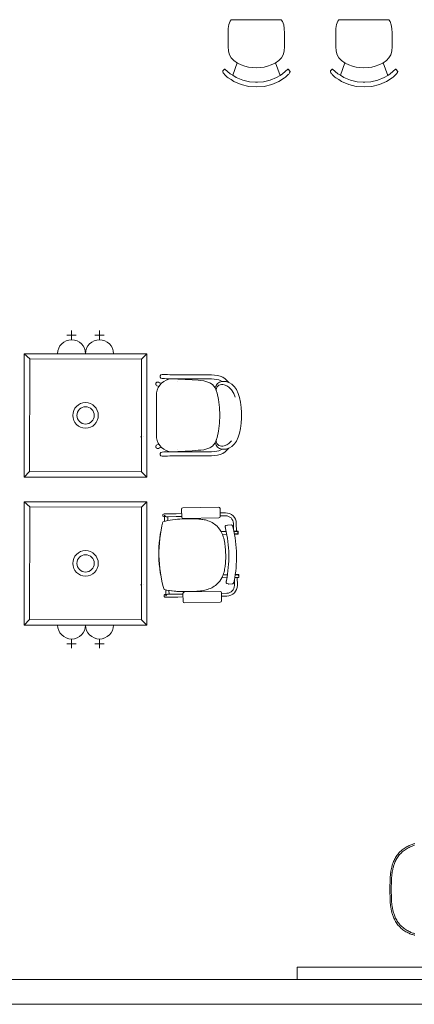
# Model space of a CAD drawing. Header units: millimetres. Extents: x -1131 to 37929, y -9154 to 9180.
# Tile 6 of 85: x 6439 to 8878, y -9001 to -2921. Entities that reach past the tile are written whole.
import ezdxf

# ---------------------------------------------------------------- set-up
doc = ezdxf.new("R2010")
doc.units = ezdxf.units.MM
doc.layers.add('GREYSCALE', color=9, linetype='Continuous', lineweight=0, true_color=0x808080)

# ---------------------------------------------------------------- blocks, each defined once
blk = doc.blocks.new('FLOOR PLAN')
at = {"layer": 'GREYSCALE'}
for p, q in [((8112.6, 6202.5), (8108.7, 6179.3)), ((8120.3, 6222.8), (8112.6, 6202.5)), ((8127.6, 6232.3), (8120.3, 6222.8)), ((8436.2, 6232.3), (8127.6, 6232.3)), ((8128.1, 6232.9), (8127.8, 6232.6)), ((8435.7, 6232.9), (8436, 6232.6)), ((8436.2, 6232.3), (8443.8, 6222.4)), ((8443.8, 6222.4), (8451.6, 6202.1)), ((8777.9, 6202.5), (8774, 6179.3)), ((8785.6, 6222.8), (8777.9, 6202.5)), ((8792.9, 6232.3), (8785.6, 6222.8)), ((9101.5, 6232.3), (8792.9, 6232.3)), ((8793.4, 6232.9), (8793.1, 6232.6)), ((9101, 6232.9), (9101.3, 6232.6)), ((9101.5, 6232.3), (9109.1, 6222.4)), ((9109.1, 6222.4), (9116.9, 6202.1)), ((8108.7, 6179.3), (8107.9, 6151)), ((8107.9, 6151), (8108, 6119.7)), ((8451.6, 6202.1), (8455.5, 6178.9)), ((8455.5, 6178.9), (8456.4, 6150.6)), ((8456.4, 6150.6), (8456.4, 6119.3)), ((8774, 6179.3), (8773.2, 6151)), ((8773.2, 6151), (8773.3, 6119.7)), ((9116.9, 6202.1), (9120.8, 6178.9)), ((9120.8, 6178.9), (9121.7, 6150.6)), ((9121.7, 6150.6), (9121.7, 6119.3)), ((8108, 6119.7), (8108, 6119.3)), ((8108, 6067.8), (8108, 6119.3)), ((8456.4, 6119.3), (8456.4, 6118.8)), ((8456.4, 6118.8), (8456.5, 6092.3)), ((8456.5, 6092.3), (8456.5, 6092.1)), ((8456.5, 6067.4), (8456.5, 6092.1)), ((8773.3, 6119.7), (8773.3, 6119.3)), ((8773.3, 6067.8), (8773.3, 6119.3)), ((9121.7, 6119.3), (9121.7, 6118.8)), ((9121.7, 6118.8), (9121.8, 6092.3)), ((9121.8, 6092.3), (9121.8, 6092.1)), ((9121.8, 6067.4), (9121.8, 6092.1)), ((8108, 6067.8), (8109.8, 6039.2)), ((8109.8, 6039.2), (8116.5, 6016.9)), ((8454.8, 6038.7), (8448.1, 6016.5)), ((8456.5, 6067.4), (8454.8, 6038.7)), ((8773.3, 6067.8), (8775.1, 6039.2)), ((8775.1, 6039.2), (8781.8, 6016.9)), ((9120.1, 6038.7), (9113.4, 6016.5)), ((9121.8, 6067.4), (9120.1, 6038.7)), ((8116.5, 6016.9), (8127.5, 5997.4)), ((8127.5, 5997.4), (8143.2, 5980.3)), ((8163.9, 5966.8), (8136.8, 5889.5)), ((8143.2, 5980.3), (8166.2, 5965.3)), ((8166.2, 5965.3), (8189.7, 5954.1)), ((8375.1, 5953.9), (8398.6, 5965)), ((8398.6, 5965), (8421.5, 5980)), ((8401.6, 5967), (8429.2, 5889.1)), ((8437.2, 5997), (8421.5, 5980)), ((8448.1, 6016.5), (8437.2, 5997)), ((8781.8, 6016.9), (8792.8, 5997.4)), ((8792.8, 5997.4), (8808.5, 5980.3)), ((8829.3, 5966.8), (8802.1, 5889.5)), ((8808.5, 5980.3), (8831.5, 5965.3)), ((8831.5, 5965.3), (8855, 5954.1)), ((9040.4, 5953.9), (9063.9, 5965)), ((9063.9, 5965), (9086.8, 5980)), ((9066.9, 5967), (9094.5, 5889.1)), ((9102.5, 5997), (9086.8, 5980)), ((9113.4, 6016.5), (9102.5, 5997)), ((8075.5, 5916.3), (8075, 5915.4)), ((8075, 5915.4), (8075, 5913.1)), ((8075, 5913.1), (8075.1, 5912.1)), ((8075.1, 5912.1), (8075.4, 5910.4)), ((8075.4, 5910.4), (8076.4, 5908.1)), ((8085.3, 5926.8), (8075.5, 5916.3)), ((8076.4, 5908.1), (8078, 5905.2)), ((8078.5, 5904.5), (8078, 5905.2)), ((8078.5, 5904.5), (8080.3, 5901.9)), ((8080.3, 5901.9), (8080.7, 5901.3)), ((8080.7, 5901.3), (8083.5, 5897.7)), ((8085.3, 5926.8), (8086.2, 5927.3)), ((8086.2, 5927.3), (8087.1, 5927.4)), ((8087.1, 5927.4), (8088, 5926.9)), ((8088, 5926.9), (8121.3, 5898.9)), ((8121.3, 5898.9), (8136.8, 5889.5)), ((8189.7, 5954.1), (8212.3, 5946)), ((8212.3, 5946), (8234.4, 5940.2)), ((8234.4, 5940.2), (8255.8, 5936.8)), ((8255.8, 5936.8), (8282.4, 5935.3)), ((8282.4, 5935.3), (8309, 5936.7)), ((8309, 5936.7), (8330.4, 5940.1)), ((8330.4, 5940.1), (8352.5, 5945.8)), ((8352.5, 5945.8), (8375.1, 5953.9)), ((8444.6, 5898.5), (8429.2, 5889.1)), ((8477.9, 5926.4), (8444.6, 5898.5)), ((8478.8, 5926.9), (8477.9, 5926.4)), ((8479.8, 5926.8), (8478.8, 5926.9)), ((8480.6, 5926.3), (8479.8, 5926.8)), ((8480.6, 5926.3), (8490.4, 5915.8)), ((8485.3, 5900.8), (8482.5, 5897.2)), ((8485.7, 5901.4), (8485.3, 5900.8)), ((8487.5, 5904), (8485.7, 5901.4)), ((8487.5, 5904), (8487.9, 5904.7)), ((8489.6, 5907.5), (8487.9, 5904.7)), ((8490.6, 5909.9), (8489.6, 5907.5)), ((8490.4, 5915.8), (8490.9, 5914.9)), ((8490.9, 5911.6), (8490.6, 5909.9)), ((8490.9, 5914.9), (8490.9, 5912.6)), ((8490.9, 5912.6), (8490.9, 5911.6)), ((8740.8, 5916.3), (8740.4, 5915.4)), ((8740.4, 5915.4), (8740.4, 5913.1)), ((8740.4, 5913.1), (8740.4, 5912.1)), ((8740.4, 5912.1), (8740.7, 5910.4)), ((8740.7, 5910.4), (8741.7, 5908.1)), ((8750.6, 5926.8), (8740.8, 5916.3)), ((8741.7, 5908.1), (8743.3, 5905.2)), ((8743.8, 5904.5), (8743.3, 5905.2)), ((8743.8, 5904.5), (8745.6, 5901.9)), ((8745.6, 5901.9), (8746, 5901.3)), ((8746, 5901.3), (8748.8, 5897.7)), ((8750.6, 5926.8), (8751.5, 5927.3)), ((8751.5, 5927.3), (8752.4, 5927.4)), ((8752.4, 5927.4), (8753.3, 5926.9)), ((8753.3, 5926.9), (8786.7, 5898.9)), ((8786.7, 5898.9), (8802.1, 5889.5)), ((8855, 5954.1), (8877.7, 5946)), ((8877.7, 5946), (8899.8, 5940.2)), ((8899.8, 5940.2), (8921.1, 5936.8)), ((8921.1, 5936.8), (8947.7, 5935.3)), ((8947.7, 5935.3), (8974.3, 5936.7)), ((8974.3, 5936.7), (8995.7, 5940.1)), ((8995.7, 5940.1), (9017.8, 5945.8)), ((9017.8, 5945.8), (9040.4, 5953.9)), ((9110, 5898.5), (9094.5, 5889.1)), ((9143.2, 5926.4), (9110, 5898.5)), ((9144.1, 5926.9), (9143.2, 5926.4)), ((9145.1, 5926.8), (9144.1, 5926.9)), ((9145.9, 5926.3), (9145.1, 5926.8)), ((9145.9, 5926.3), (9155.7, 5915.8)), ((9150.6, 5900.8), (9147.8, 5897.2)), ((9151, 5901.4), (9150.6, 5900.8)), ((9152.8, 5904), (9151, 5901.4)), ((9152.8, 5904), (9153.2, 5904.7)), ((9154.9, 5907.5), (9153.2, 5904.7)), ((9155.9, 5909.9), (9154.9, 5907.5)), ((9155.7, 5915.8), (9156.2, 5914.9)), ((9156.2, 5911.6), (9155.9, 5909.9)), ((9156.2, 5914.9), (9156.2, 5912.6)), ((9156.2, 5912.6), (9156.2, 5911.6)), ((8083.5, 5897.7), (8086.7, 5893.9)), ((8086.7, 5893.9), (8090.4, 5890)), ((8090.4, 5890), (8094.5, 5886)), ((8094.5, 5886), (8098.8, 5882.2)), ((8103.3, 5878.6), (8098.8, 5882.2)), ((8103.3, 5878.6), (8109.5, 5874.6)), ((8109.5, 5874.6), (8127.3, 5863.1)), ((8127.3, 5863.1), (8144.1, 5852.2)), ((8136.8, 5889.5), (8158.4, 5876.4)), ((8144.1, 5852.2), (8188.5, 5832.9)), ((8158.4, 5876.4), (8198.4, 5860)), ((8198.4, 5860), (8240.2, 5849.9)), ((8240.2, 5849.9), (8277.3, 5847.8)), ((8277.3, 5847.8), (8278.1, 5847.8)), ((8278.1, 5847.8), (8283.1, 5847.5)), ((8288, 5847.8), (8283.1, 5847.5)), ((8288.9, 5847.8), (8288, 5847.8)), ((8325.9, 5849.8), (8288.9, 5847.8)), ((8367.7, 5859.7), (8325.9, 5849.8)), ((8407.6, 5876.1), (8367.7, 5859.7)), ((8422, 5851.9), (8377.7, 5832.7)), ((8429.2, 5889.1), (8407.6, 5876.1)), ((8456.5, 5874.1), (8422, 5851.9)), ((8462.7, 5878.1), (8456.5, 5874.1)), ((8462.7, 5878.1), (8467.2, 5881.7)), ((8471.5, 5885.5), (8467.2, 5881.7)), ((8475.6, 5889.5), (8471.5, 5885.5)), ((8479.3, 5893.4), (8475.6, 5889.5)), ((8482.5, 5897.2), (8479.3, 5893.4)), ((8748.8, 5897.7), (8752, 5893.9)), ((8752, 5893.9), (8755.7, 5890)), ((8755.7, 5890), (8759.8, 5886)), ((8759.8, 5886), (8764.1, 5882.2)), ((8768.7, 5878.6), (8764.1, 5882.2)), ((8768.7, 5878.6), (8774.8, 5874.6)), ((8774.8, 5874.6), (8792.6, 5863.1)), ((8792.6, 5863.1), (8809.4, 5852.2)), ((8802.1, 5889.5), (8823.7, 5876.4)), ((8809.4, 5852.2), (8853.8, 5832.9)), ((8823.7, 5876.4), (8863.7, 5860)), ((8863.7, 5860), (8905.5, 5849.9)), ((8905.5, 5849.9), (8942.6, 5847.8)), ((8942.6, 5847.8), (8943.4, 5847.8)), ((8943.4, 5847.8), (8948.4, 5847.5)), ((8953.4, 5847.8), (8948.4, 5847.5)), ((8954.2, 5847.8), (8953.4, 5847.8)), ((8991.2, 5849.8), (8954.2, 5847.8)), ((9033, 5859.7), (8991.2, 5849.8)), ((9072.9, 5876.1), (9033, 5859.7)), ((9087.3, 5851.9), (9043, 5832.7)), ((9094.5, 5889.1), (9072.9, 5876.1)), ((9121.8, 5874.1), (9087.3, 5851.9)), ((9128, 5878.1), (9121.8, 5874.1)), ((9128, 5878.1), (9132.5, 5881.7)), ((9136.8, 5885.5), (9132.5, 5881.7)), ((9140.9, 5889.5), (9136.8, 5885.5)), ((9144.6, 5893.4), (9140.9, 5889.5)), ((9147.8, 5897.2), (9144.6, 5893.4)), ((8188.5, 5832.9), (8235.2, 5821.1)), ((8283.1, 5818.1), (8235.2, 5821.1)), ((8283.1, 5818.1), (8331, 5821)), ((8377.7, 5832.7), (8331, 5821)), ((8853.8, 5832.9), (8900.5, 5821.1)), ((8948.4, 5818.1), (8900.5, 5821.1)), ((8948.4, 5818.1), (8996.3, 5821)), ((9043, 5832.7), (8996.3, 5821)), ((7111.7, 4285), (7169.3, 4285)), ((7140.5, 4256.2), (7140.5, 4313.8)), ((7284.5, 4285), (7342.1, 4285)), ((7313.3, 4256.2), (7313.3, 4313.8)), ((6848.5, 4169.8), (6881.9, 4137.7)), ((7054.1, 4169.8), (7226.9, 4169.8)), ((7226.9, 4169.8), (7399.7, 4169.8)), ((7605.4, 4169.8), (7573.3, 4136.3)), ((7688.8, 4033.5), (7693.3, 4039.6)), ((7688.8, 4025.9), (7688.8, 4033.5)), ((7693.3, 4019.9), (7688.8, 4025.9)), ((7693.3, 4039.6), (7700.4, 4041.9)), ((7700.4, 4017.5), (7693.3, 4019.9)), ((7700.4, 4041.9), (7700.6, 4041.9)), ((7700.4, 4017.5), (7711.5, 4016.2)), ((7700.6, 4041.9), (7700.8, 4041.9)), ((7700.8, 4041.9), (7720.4, 4041.9)), ((7711.5, 4016.2), (7714.5, 4016.1)), ((7714.5, 4016.1), (7726.7, 4015.9)), ((7720.4, 4041.9), (7732.9, 4041.6)), ((7726.7, 4015.9), (7735.4, 4015.2)), ((7732.9, 4041.6), (7748.3, 4040.3)), ((7735.4, 4015.2), (7748.7, 4014.5)), ((7748.3, 4040.3), (7753.6, 4040)), ((7748.7, 4014.5), (7753.6, 4014.5)), ((7753.6, 4040), (7764.2, 4039.9)), ((7753.6, 4014.5), (7764.1, 4014.4)), ((7764.1, 4014.4), (7782.5, 4014.3)), ((7764.2, 4039.9), (7782.6, 4039.8)), ((7779.2, 4014.4), (7776.4, 4014.2)), ((7779.7, 4014.4), (7779.2, 4014.4)), ((7797.6, 4013.9), (7779.7, 4014.4)), ((7782.5, 4014.3), (7828, 4014.2)), ((7782.6, 4039.8), (7828.1, 4039.7)), ((7886.6, 4008.1), (7797.6, 4013.9)), ((7828, 4014.2), (7882.8, 4015.1)), ((7828.1, 4039.7), (8005.8, 4038.9)), ((8005, 4014.6), (7882.9, 4015.1)), ((8022.3, 4013.7), (8005, 4014.6)), ((8005.8, 4038.9), (8024.4, 4038)), ((8037.8, 4011.8), (8022.3, 4013.7)), ((8024.4, 4038), (8042.1, 4035.7)), ((8042.1, 4035.7), (8058.9, 4031.7)), ((8058.9, 4031.7), (8074.8, 4025.2)), ((8074.8, 4025.2), (8089.7, 4016)), ((8089.7, 4016), (8103.3, 4003.6)), ((7662.2, 3987.6), (7661.3, 3983.2)), ((7661.3, 3983.2), (7662.2, 3978.8)), ((7664.7, 3991.4), (7662.2, 3987.6)), ((7662.2, 3978.8), (7664.7, 3975)), ((7668.4, 3993.9), (7664.7, 3991.4)), ((7664.7, 3975), (7668.4, 3972.5)), ((7672.9, 3994.8), (7668.4, 3993.9)), ((7668.4, 3972.5), (7668.6, 3972.4)), ((7668.6, 3972.4), (7675.6, 3969)), ((7677.3, 3993.9), (7672.9, 3994.8)), ((7677.4, 3993.8), (7677.3, 3993.9)), ((7683.1, 3991.2), (7677.4, 3993.8)), ((7693.2, 3988), (7683.1, 3991.2)), ((7797, 3999.7), (7797, 3999.7)), ((7922.8, 4005.8), (7886.6, 4008.1)), ((7940.1, 4004.4), (7922.8, 4005.8)), ((7957.4, 4002), (7940.1, 4004.4)), ((7977.3, 3997.3), (7957.4, 4002)), ((7977.3, 3997.3), (7994.6, 3990.5)), ((7994.6, 3990.5), (8001.4, 3986.1)), ((8001.4, 3986.1), (8010.8, 3980.1)), ((8010.8, 3980.1), (8029.1, 3959.5)), ((8029.1, 3959.5), (8039.6, 3925.9)), ((8051.5, 4008.5), (8037.8, 4011.8)), ((8063.8, 4003.5), (8051.5, 4008.5)), ((8062.3, 3999.5), (8062.3, 3999.5)), ((8072.5, 3998.1), (8063.8, 4003.5)), ((8071, 3998), (8072.5, 3998.1)), ((8072.5, 3998.1), (8084.9, 3999.1)), ((8074.2, 3980), (8075, 3979.9)), ((8075, 3979.9), (8084.6, 3978.6)), ((8084.6, 3978.6), (8099.5, 3972.5)), ((8096, 3998), (8084.9, 3999.1)), ((8100.4, 3997.4), (8096, 3998)), ((8099.5, 3972.5), (8112.8, 3963.7)), ((8111.8, 3992.8), (8100.4, 3997.4)), ((8103.3, 4003.6), (8111.8, 3992.8)), ((8112.7, 3992.4), (8111.8, 3992.8)), ((8115.8, 3990.6), (8112.7, 3992.4)), ((8112.8, 3963.7), (8128.9, 3947.2)), ((8130.7, 3982), (8115.8, 3990.6)), ((8145.3, 3967.5), (8130.7, 3982)), ((8146.8, 3966.1), (8145.3, 3967.5)), ((8159.4, 3948.4), (8146.8, 3966.1)), ((7665.2, 3928.1), (7665.2, 3651.3)), ((8039.6, 3925.9), (8048.6, 3886.9)), ((8128.9, 3947.2), (8142.8, 3925.1)), ((8142.8, 3925.1), (8152.7, 3901.8)), ((8159.4, 3948.4), (8170.8, 3924.7)), ((8170.8, 3924.7), (8178.8, 3900.2)), ((8178.8, 3900.2), (8185.2, 3870.7)), ((8048.6, 3886.9), (8055.6, 3838.4)), ((8055.6, 3838.4), (8057.9, 3789.7)), ((8185.2, 3870.7), (8189.1, 3838.5)), ((8189.1, 3838.5), (8190.2, 3807.6)), ((8057.9, 3789.6), (8055.6, 3740.9)), ((8057.9, 3789.7), (8057.9, 3789.7)), ((8057.9, 3789.7), (8057.9, 3789.6)), ((8189.1, 3740.8), (8190.2, 3771.7)), ((8190.2, 3807.6), (8190, 3789.7)), ((8190.2, 3771.7), (8190, 3789.6)), ((8055.6, 3740.9), (8048.6, 3692.4)), ((8185.2, 3708.6), (8189.1, 3740.8)), ((7567.4, 3656.3), (7567.7, 3656.3)), ((7585.3, 3656.6), (7585.6, 3656.6)), ((8039.6, 3653.4), (8029.1, 3619.8)), ((8048.6, 3692.4), (8039.6, 3653.4)), ((8159.4, 3630.9), (8170.8, 3654.6)), ((8170.8, 3654.6), (8178.8, 3679.1)), ((8178.8, 3679.1), (8185.2, 3708.6)), ((7661.3, 3596.1), (7662.2, 3600.5)), ((7662.2, 3591.7), (7661.3, 3596.1)), ((7662.2, 3600.5), (7664.7, 3604.3)), ((7664.7, 3587.9), (7662.2, 3591.7)), ((7664.7, 3604.3), (7668.4, 3606.8)), ((7668.4, 3585.4), (7664.7, 3587.9)), ((7668.4, 3606.8), (7668.6, 3606.9)), ((7668.6, 3606.9), (7675.6, 3610.3)), ((7683.1, 3588.1), (7677.4, 3585.5)), ((7693.2, 3591.3), (7683.1, 3588.1)), ((7977.3, 3582), (7994.6, 3588.8)), ((7994.6, 3588.8), (8001.4, 3593.2)), ((8001.4, 3593.2), (8010.8, 3599.2)), ((8010.8, 3599.2), (8029.1, 3619.8)), ((8074.2, 3599.3), (8075, 3599.4)), ((8075, 3599.4), (8084.6, 3600.7)), ((8084.6, 3600.7), (8099.5, 3606.8)), ((8099.5, 3606.8), (8112.8, 3615.6)), ((8115.8, 3588.7), (8112.7, 3586.9)), ((8112.8, 3615.6), (8128.9, 3632.1)), ((8130.7, 3597.3), (8115.8, 3588.7)), ((8145.3, 3611.8), (8130.7, 3597.3)), ((8146.8, 3613.2), (8145.3, 3611.8)), ((8159.4, 3630.9), (8146.8, 3613.2)), ((7672.9, 3584.5), (7668.4, 3585.4)), ((7677.3, 3585.4), (7672.9, 3584.5)), ((7677.4, 3585.5), (7677.3, 3585.4)), ((7693.3, 3559.5), (7688.8, 3553.4)), ((7688.8, 3553.4), (7688.8, 3545.8)), ((7688.8, 3545.8), (7693.3, 3539.8)), ((7700.4, 3561.8), (7693.3, 3559.5)), ((7693.3, 3539.8), (7700.4, 3537.4)), ((7700.4, 3561.8), (7711.5, 3563.2)), ((7700.4, 3537.4), (7700.6, 3537.4)), ((7700.6, 3537.4), (7700.8, 3537.4)), ((7700.8, 3537.4), (7720.4, 3537.4)), ((7711.5, 3563.2), (7714.5, 3563.2)), ((7714.5, 3563.2), (7726.7, 3563.4)), ((7720.4, 3537.4), (7732.9, 3537.7)), ((7726.7, 3563.4), (7735.4, 3564.1)), ((7732.9, 3537.7), (7748.3, 3539)), ((7735.4, 3564.1), (7748.7, 3564.8)), ((7748.3, 3539), (7753.6, 3539.4)), ((7748.7, 3564.8), (7753.6, 3564.9)), ((7753.6, 3564.9), (7764.1, 3564.9)), ((7753.6, 3539.4), (7764.2, 3539.4)), ((7764.1, 3564.9), (7782.5, 3565)), ((7764.2, 3539.4), (7782.6, 3539.5)), ((7779.2, 3565), (7776.4, 3565.1)), ((7779.7, 3565), (7779.2, 3565)), ((7797.6, 3565.5), (7779.7, 3565)), ((7782.5, 3565), (7828, 3565.1)), ((7782.6, 3539.5), (7828.1, 3539.6)), ((7797, 3579.6), (7797, 3579.6)), ((7886.6, 3571.2), (7797.6, 3565.5)), ((7828, 3565.1), (7882.8, 3564.2)), ((7828.1, 3539.6), (8005.8, 3540.4)), ((8005, 3564.7), (7882.9, 3564.2)), ((7922.8, 3573.5), (7886.6, 3571.2)), ((7940.1, 3574.9), (7922.8, 3573.5)), ((7957.4, 3577.3), (7940.1, 3574.9)), ((7977.3, 3582), (7957.4, 3577.3)), ((8022.3, 3565.6), (8005, 3564.7)), ((8005.8, 3540.4), (8024.4, 3541.4)), ((8037.8, 3567.6), (8022.3, 3565.6)), ((8024.4, 3541.4), (8042.1, 3543.6)), ((8051.5, 3570.9), (8037.8, 3567.6)), ((8042.1, 3543.6), (8058.9, 3547.6)), ((8063.8, 3575.8), (8051.5, 3570.9)), ((8058.9, 3547.6), (8074.8, 3554.1)), ((8062.3, 3579.8), (8062.3, 3579.8)), ((8072.5, 3581.2), (8063.8, 3575.8)), ((8071, 3581.4), (8072.5, 3581.2)), ((8072.5, 3581.2), (8084.9, 3580.2)), ((8074.8, 3554.1), (8089.7, 3563.3)), ((8096, 3581.3), (8084.9, 3580.2)), ((8089.7, 3563.3), (8103.3, 3575.8)), ((8100.4, 3581.9), (8096, 3581.3)), ((8111.8, 3586.5), (8100.4, 3581.9)), ((8103.3, 3575.8), (8111.8, 3586.5)), ((8112.7, 3586.9), (8111.8, 3586.5)), ((6848.5, 3408.4), (6880.6, 3441.9)), ((7605.4, 3408.4), (7571.9, 3440.5)), ((6848.5, 3256), (6881.9, 3223.9)), ((7605.4, 3256), (7573.3, 3222.6)), ((7828.8, 3219.2), (8049.8, 3222.9)), ((7730.6, 3181.4), (7712.6, 3181.1)), ((7715.4, 3163), (7712.9, 3162.9)), ((7715.3, 3172), (7716.7, 3172.1)), ((7715.3, 3171.9), (7715.9, 3135.7)), ((7715.3, 3171.9), (7715.3, 3171.9)), ((7716.7, 3172.1), (7716.7, 3172.1)), ((7730.9, 3163.2), (7725.9, 3163.1)), ((7730.6, 3181.4), (7787.7, 3182.3)), ((7730.9, 3163.2), (7788, 3164.2)), ((7735, 3163.3), (7735.3, 3140)), ((7820.8, 3182.9), (7787.7, 3182.3)), ((7821.1, 3164.7), (7788, 3164.2)), ((7821.2, 3160.9), (7820.4, 3210.5)), ((8058.5, 3214.5), (8059.4, 3164.9)), ((8091.6, 3187.5), (8059, 3186.9)), ((8091.9, 3169.3), (8059.3, 3168.8)), ((7705.2, 3132.8), (7705.2, 3132.8)), ((7705.6, 3132.8), (7705.6, 3132.8)), ((8051, 3156.2), (7829.9, 3152.5)), ((8104.4, 3111.9), (8094.8, 3109.2)), ((8106, 3112.1), (8128, 3112.5)), ((8106, 3112.1), (8106, 3112.1)), ((8141.3, 3089), (8140.8, 3122)), ((8159.7, 3074.1), (8158.9, 3122.4)), ((8096.2, 3073), (8064.5, 3072.5)), ((8073.1, 3054.5), (8099.7, 3054.9)), ((8092.5, 3089.9), (8092.5, 3089.9)), ((8144.6, 3073.8), (8168.9, 3074.3)), ((8168.6, 3073.1), (8144.8, 3072.7)), ((8144.8, 3072.7), (8168.9, 3073.1)), ((8168.8, 3057.3), (8147.8, 3056.9)), ((8169.2, 3056.1), (8148, 3055.8)), ((8168.6, 3073.1), (8168.8, 3057.3)), ((8169.2, 3057.3), (8168.8, 3057.3)), ((8168.9, 3073.1), (8169.2, 3057.3)), ((8170.1, 3073.1), (8170.4, 3057.3)), ((7680.4, 2923), (7679.9, 2923)), ((7679.9, 2923), (7679.9, 2923)), ((7680.4, 2923), (7679.9, 2923)), ((7680.4, 2923), (7680.5, 2923)), ((7680.5, 2923), (7680.4, 2923)), ((7680.4, 2923), (7680.4, 2923)), ((7680.5, 2923), (7680.5, 2923)), ((8104, 2805.3), (8077.4, 2804.8)), ((8173.1, 2805.2), (8152.1, 2804.9)), ((8152.1, 2804.9), (8173.4, 2805.2)), ((8152.3, 2806.1), (8173.4, 2806.4)), ((8173.1, 2805.2), (8173.4, 2789.5)), ((8173.4, 2805.2), (8173.7, 2789.5)), ((8174.6, 2805.2), (8174.9, 2789.5)), ((7567.4, 2742.5), (7567.7, 2742.5)), ((7585.3, 2742.9), (7585.6, 2742.9)), ((8069.4, 2786.5), (8101.1, 2787.1)), ((8100.8, 2750.4), (8110.5, 2748.1)), ((8110.5, 2748.1), (8110.5, 2748.1)), ((8134.2, 2748.3), (8112.2, 2747.9)), ((8145.5, 2765.9), (8145.5, 2765.9)), ((8146.7, 2772.2), (8147.2, 2739.6)), ((8173.7, 2788.3), (8149.5, 2787.9)), ((8173.4, 2789.5), (8149.7, 2789.1)), ((8164.6, 2788.1), (8165.4, 2739.9)), ((8173.7, 2789.5), (8173.4, 2789.5)), ((7723.5, 2684.3), (7721, 2684.3)), ((7723, 2711.6), (7723.6, 2675.4)), ((7726.9, 2680.9), (7726.9, 2680.9)), ((7739, 2684.6), (7734, 2684.5)), ((7739, 2684.6), (7796.1, 2685.5)), ((7742.6, 2707.9), (7743, 2684.7)), ((7829.2, 2686.1), (7796.1, 2685.5)), ((7830, 2640.6), (7829.1, 2690.2)), ((7837.5, 2698.9), (8058.6, 2702.6)), ((8067.3, 2694.2), (8068.1, 2644.6)), ((8100, 2690.7), (8067.4, 2690.1)), ((7739.3, 2666.4), (7721.3, 2666.1)), ((7725.1, 2675.3), (7723.7, 2675.2)), ((7723.7, 2675.2), (7723.7, 2675.2)), ((7739.3, 2666.4), (7796.4, 2667.4)), ((7829.5, 2668), (7796.4, 2667.4)), ((8059.7, 2636), (7838.7, 2632.2)), ((8100.3, 2672.5), (8067.7, 2672)), ((6848.5, 2494.7), (6880.6, 2528.2)), ((7054.1, 2494.7), (7226.9, 2494.7)), ((7226.9, 2494.7), (7399.7, 2494.7)), ((7605.4, 2494.7), (7571.9, 2526.8)), ((7111.7, 2379.5), (7169.3, 2379.5)), ((7140.5, 2408.3), (7140.5, 2350.7)), ((7284.5, 2379.5), (7342.1, 2379.5)), ((7313.3, 2408.3), (7313.3, 2350.7)), ((9166.4, 1090.2), (9172, 1095.7)), ((9172, 1095.7), (9177.8, 1101)), ((9177.8, 1101), (9183.8, 1106.1)), ((9183.8, 1106.1), (9189.9, 1110.8)), ((9190.6, 1098.2), (9184.7, 1093.3)), ((9189.9, 1110.8), (9196.2, 1115.3)), ((9196.6, 1102.9), (9190.6, 1098.2)), ((9196.2, 1115.3), (9202.5, 1119.4)), ((9202.7, 1107.3), (9196.6, 1102.9)), ((9202.5, 1119.4), (9208.9, 1123.2)), ((9209, 1111.4), (9202.7, 1107.3)), ((9208.9, 1123.2), (9215.2, 1126.7)), ((9215.2, 1115.1), (9209, 1111.4)), ((9215.2, 1126.7), (9221.5, 1129.8)), ((9221.4, 1118.6), (9215.2, 1115.1)), ((9227.6, 1121.7), (9221.4, 1118.6)), ((9221.5, 1129.8), (9227.7, 1132.6)), ((9233.6, 1124.4), (9227.6, 1121.7)), ((9227.7, 1132.6), (9233.6, 1135.2)), ((9233.6, 1135.2), (9239.4, 1137.4)), ((9239.5, 1126.9), (9233.6, 1124.4)), ((9239.4, 1137.4), (9244.9, 1139.4)), ((9245.1, 1129.2), (9239.5, 1126.9)), ((9244.9, 1139.4), (9250, 1141.2)), ((9250.5, 1131.1), (9245.1, 1129.2)), ((9250, 1141.2), (9254.8, 1142.7)), ((9255.5, 1132.8), (9250.5, 1131.1)), ((9254.8, 1142.7), (9259.1, 1144)), ((9260.2, 1134.3), (9255.5, 1132.8)), ((9259.1, 1144), (9263, 1145.1)), ((9128.5, 1028.5), (9130.9, 1034.4)), ((9130.9, 1034.4), (9133.6, 1040.5)), ((9133.6, 1040.5), (9136.5, 1046.7)), ((9136.5, 1046.7), (9139.8, 1053.1)), ((9139.8, 1053.1), (9143.5, 1059.4)), ((9144.3, 1039.7), (9141.4, 1033.5)), ((9143.5, 1059.4), (9147.4, 1065.8)), ((9147.5, 1045.9), (9144.3, 1039.7)), ((9147.4, 1065.8), (9151.6, 1072.1)), ((9151, 1052.2), (9147.5, 1045.9)), ((9154.9, 1058.5), (9151, 1052.2)), ((9151.6, 1072.1), (9156.2, 1078.3)), ((9159.1, 1064.7), (9154.9, 1058.5)), ((9156.2, 1078.3), (9161.2, 1084.4)), ((9163.6, 1070.9), (9159.1, 1064.7)), ((9161.2, 1084.4), (9166.4, 1090.2)), ((9168.4, 1076.8), (9163.6, 1070.9)), ((9173.6, 1082.5), (9168.4, 1076.8)), ((9179, 1088), (9173.6, 1082.5)), ((9184.7, 1093.3), (9179, 1088)), ((9114.2, 972.9), (9114.9, 976.7)), ((9114.9, 976.7), (9115.6, 980.6)), ((9115.6, 980.6), (9116.4, 984.6)), ((9116.4, 984.6), (9117.3, 988.7)), ((9117.3, 988.7), (9118.3, 993)), ((9118.3, 993), (9119.3, 997.5)), ((9119.3, 997.5), (9120.4, 1002.2)), ((9120.4, 1002.2), (9121.6, 1007)), ((9121.6, 1007), (9123.1, 1012.1)), ((9123.8, 974.5), (9123, 970.6)), ((9123.1, 1012.1), (9124.7, 1017.4)), ((9124.6, 978.4), (9123.8, 974.5)), ((9125.4, 982.5), (9124.6, 978.4)), ((9124.7, 1017.4), (9126.5, 1022.8)), ((9126.4, 986.7), (9125.4, 982.5)), ((9127.3, 991.1), (9126.4, 986.7)), ((9126.5, 1022.8), (9128.5, 1028.5)), ((9128.4, 995.7), (9127.3, 991.1)), ((9129.7, 1000.5), (9128.4, 995.7)), ((9131, 1005.5), (9129.7, 1000.5)), ((9132.6, 1010.7), (9131, 1005.5)), ((9134.4, 1016.1), (9132.6, 1010.7)), ((9136.4, 1021.7), (9134.4, 1016.1)), ((9138.7, 1027.5), (9136.4, 1021.7)), ((9141.4, 1033.5), (9138.7, 1027.5)), ((9109, 903.2), (9109.5, 915.9)), ((9109.5, 915.9), (9109.9, 926.4)), ((9109.9, 926.4), (9110.4, 935.1)), ((9110.4, 935.1), (9110.8, 942.3)), ((9110.8, 942.3), (9111.2, 948.2)), ((9111.2, 948.2), (9111.6, 953.1)), ((9111.6, 953.1), (9112, 957.4)), ((9112, 957.4), (9112.5, 961.4)), ((9112.5, 961.4), (9113, 965.2)), ((9113, 965.2), (9113.6, 969.1)), ((9113.6, 969.1), (9114.2, 972.9)), ((9118.2, 921), (9117.7, 910.7)), ((9118.6, 929.6), (9118.2, 921)), ((9119, 936.7), (9118.6, 929.6)), ((9119.4, 942.5), (9119, 936.7)), ((9119.8, 947.4), (9119.4, 942.5)), ((9120.2, 951.6), (9119.8, 947.4)), ((9120.7, 955.5), (9120.2, 951.6)), ((9121.2, 959.3), (9120.7, 955.5)), ((9121.8, 963.1), (9121.2, 959.3)), ((9122.4, 966.8), (9121.8, 963.1)), ((9123, 970.6), (9122.4, 966.8)), ((9107.4, 862.2), (9107.7, 870.9)), ((9107.7, 853.5), (9107.4, 862.2)), ((9107.7, 870.9), (9108.4, 888.1)), ((9108.2, 836.2), (9107.7, 853.5)), ((9108.4, 888.1), (9109, 903.2)), ((9116, 866.3), (9115.9, 862.2)), ((9115.9, 862.2), (9116, 858)), ((9116.7, 883.3), (9116, 866.3)), ((9116, 858), (9116.6, 841)), ((9117.2, 898.2), (9116.7, 883.3)), ((9117.7, 910.7), (9117.2, 898.2)), ((9108.8, 821.1), (9108.2, 836.2)), ((9109.2, 808.5), (9108.8, 821.1)), ((9109.6, 797.9), (9109.2, 808.5)), ((9110, 789.2), (9109.6, 797.9)), ((9116.6, 841), (9117.1, 826.1)), ((9117.1, 826.1), (9117.5, 813.6)), ((9117.5, 813.6), (9117.9, 803.3)), ((9117.9, 803.3), (9118.3, 794.7)), ((9118.3, 794.7), (9118.7, 787.6)), ((9110.4, 782.1), (9110, 789.2)), ((9110.8, 776.1), (9110.4, 782.1)), ((9111.2, 771.2), (9110.8, 776.1)), ((9111.6, 766.9), (9111.2, 771.2)), ((9112, 763), (9111.6, 766.9)), ((9112.5, 759.1), (9112, 763)), ((9113.1, 755.3), (9112.5, 759.1)), ((9113.7, 751.5), (9113.1, 755.3)), ((9114.3, 747.6), (9113.7, 751.5)), ((9115.1, 743.7), (9114.3, 747.6)), ((9115.9, 739.7), (9115.1, 743.7)), ((9116.7, 735.6), (9115.9, 739.7)), ((9117.6, 731.3), (9116.7, 735.6)), ((9118.6, 726.8), (9117.6, 731.3)), ((9118.7, 787.6), (9119, 781.8)), ((9119, 781.8), (9119.4, 776.9)), ((9119.4, 776.9), (9119.8, 772.7)), ((9119.8, 772.7), (9120.2, 768.8)), ((9120.2, 768.8), (9120.7, 765)), ((9120.7, 765), (9121.3, 761.2)), ((9121.3, 761.2), (9121.9, 757.4)), ((9121.9, 757.4), (9122.5, 753.7)), ((9122.5, 753.7), (9123.2, 749.8)), ((9123.2, 749.8), (9124, 745.9)), ((9124, 745.9), (9124.9, 741.8)), ((9124.9, 741.8), (9125.8, 737.6)), ((9125.8, 737.6), (9126.7, 733.1)), ((9126.7, 733.1), (9127.8, 728.5)), ((9119.7, 722.1), (9118.6, 726.8)), ((9121, 717.3), (9119.7, 722.1)), ((9122.3, 712.2), (9121, 717.3)), ((9123.9, 706.9), (9122.3, 712.2)), ((9125.7, 701.4), (9123.9, 706.9)), ((9127.8, 695.7), (9125.7, 701.4)), ((9127.8, 728.5), (9129, 723.7)), ((9130.1, 689.9), (9127.8, 695.7)), ((9129, 723.7), (9130.4, 718.7)), ((9132.7, 683.8), (9130.1, 689.9)), ((9130.4, 718.7), (9131.9, 713.5)), ((9131.9, 713.5), (9133.7, 708.1)), ((9135.7, 677.5), (9132.7, 683.8)), ((9133.7, 708.1), (9135.7, 702.5)), ((9135.7, 702.5), (9138, 696.7)), ((9138.9, 671.1), (9135.7, 677.5)), ((9138, 696.7), (9140.5, 690.7)), ((9142.5, 664.7), (9138.9, 671.1)), ((9140.5, 690.7), (9143.4, 684.5)), ((9143.4, 684.5), (9146.6, 678.2)), ((9146.6, 678.2), (9150.1, 671.9)), ((9150.1, 671.9), (9154, 665.6)), ((9146.4, 658.3), (9142.5, 664.7)), ((9150.7, 652), (9146.4, 658.3)), ((9155.2, 645.8), (9150.7, 652)), ((9154, 665.6), (9158.1, 659.4)), ((9160.1, 639.7), (9155.2, 645.8)), ((9158.1, 659.4), (9162.6, 653.2)), ((9165.3, 633.9), (9160.1, 639.7)), ((9162.6, 653.2), (9167.4, 647.3)), ((9170.9, 628.3), (9165.3, 633.9)), ((9167.4, 647.3), (9172.5, 641.5)), ((9176.6, 623), (9170.9, 628.3)), ((9172.5, 641.5), (9177.9, 636)), ((9182.6, 617.9), (9176.6, 623)), ((9177.9, 636), (9183.6, 630.7)), ((9188.7, 613.1), (9182.6, 617.9)), ((9183.6, 630.7), (9189.4, 625.7)), ((9195, 608.7), (9188.7, 613.1)), ((9189.4, 625.7), (9195.5, 621)), ((9201.3, 604.5), (9195, 608.7)), ((9195.5, 621), (9201.6, 616.6)), ((9201.6, 616.6), (9207.8, 612.5)), ((9207.8, 612.5), (9214, 608.7)), ((9214, 608.7), (9220.2, 605.3)), ((9207.6, 600.7), (9201.3, 604.5)), ((9214, 597.2), (9207.6, 600.7)), ((9220.2, 594), (9214, 597.2)), ((9220.2, 605.3), (9226.3, 602.1)), ((9226.4, 591.1), (9220.2, 594)), ((9226.3, 602.1), (9232.4, 599.3)), ((9232.3, 588.6), (9226.4, 591.1)), ((9238.1, 586.3), (9232.3, 588.6)), ((9232.4, 599.3), (9238.2, 596.8)), ((9243.6, 584.3), (9238.1, 586.3)), ((9238.2, 596.8), (9243.8, 594.6)), ((9248.7, 582.5), (9243.6, 584.3)), ((9243.8, 594.6), (9249.2, 592.6)), ((9253.4, 581), (9248.7, 582.5)), ((9249.2, 592.6), (9254.2, 590.8)), ((9257.7, 579.7), (9253.4, 581)), ((9254.2, 590.8), (9258.9, 589.3)), ((9261.7, 578.5), (9257.7, 579.7)), ((9258.9, 589.3), (9263.1, 588))]:
    blk.add_line(p, q, dxfattribs=at)
at = {"layer": 'GREYSCALE', "ltscale": 3}
for p, q in [((6848.5, 3408.4), (6848.5, 4169.8)), ((6848.5, 4169.8), (7605.4, 4169.8)), ((6880.6, 3441.9), (6881.9, 4137.7)), ((6881.9, 4137.7), (7573.3, 4136.3)), ((7573.3, 4136.3), (7571.9, 3440.5)), ((7605.4, 4169.8), (7605.4, 3408.4)), ((7605.4, 3408.4), (6848.5, 3408.4)), ((7571.9, 3440.5), (6880.6, 3441.9)), ((6848.5, 2494.7), (6848.5, 3256)), ((6848.5, 3256), (7605.4, 3256)), ((6880.6, 2528.2), (6881.9, 3223.9)), ((6881.9, 3223.9), (7573.3, 3222.6)), ((7605.4, 3256), (7605.4, 2494.7)), ((7573.3, 3222.6), (7571.9, 2526.8)), ((7605.4, 2494.7), (6848.5, 2494.7)), ((7571.9, 2526.8), (6880.6, 2528.2))]:
    blk.add_line(p, q, dxfattribs=at)
at = {"layer": 'GREYSCALE', "ltscale": 0.25}
for p, q in [((8535.8, 304.8), (8535.8, 381.1)), ((8535.8, 381.1), (11785.4, 381.1)), ((1453.1, 304.8), (11785.4, 304.8)), ((4032.6, 304.8), (8535.8, 304.8)), ((11785.4, 304.8), (8535.8, 304.8))]:
    blk.add_line(p, q, dxfattribs=at)
at = {"layer": 'GREYSCALE', "ltscale": 0.2}
blk.add_line((1605.5, 152.4), (11785.4, 152.4), dxfattribs=at)
at = {"layer": 'GREYSCALE'}
for centre, radius in [((7226.9, 3789.1), 78.9), ((7226.9, 3789.1), 53.5), ((7226.9, 2875.4), 78.9), ((7226.9, 2875.4), 53.5)]:
    blk.add_circle(centre, radius, dxfattribs=at)
for centre, radius, start, end in [((7140.5, 4169.8), 86.4, 0, 180), ((7313.3, 4169.8), 86.4, 0, 180), ((7763.3, 3915.5), 98.9, 91.64489, 172.70915), ((8074.2, 3952.4), 45.6, 94.121, 171.11356), ((8069.4, 3945.9), 34.5, 80.65516, 191.75986), ((7763.3, 3663.8), 98.9, 187.29085, 268.35511), ((8074.2, 3626.9), 45.6, 188.88644, 265.879), ((8069.4, 3633.4), 34.5, 168.24014, 279.34484), ((7724.8, 3172.1), 9.56, 180.1635, 180.94634), ((7726, 3172.4), 9.3, 181.92274, 218.90639), ((8092.7, 3121.2), 66.2, 0.96731, 90.96731), ((8092.7, 3121.2), 48.1, 0.96731, 90.96731), ((8454.7, 2936.1), 774.9, 165.2893, 180.96736), ((8455.6, 2936.1), 775.4, 165.2991, 180.96767), ((7820.4, 2719.4), 429, 101.50992, 105.50791), ((7837, 2626.7), 523.2, 94.56361, 101.27528), ((7862.6, 2310.7), 840.3, 90.78653, 94.5894), ((7873.9, 1521), 1630, 89.65796, 90.80136), ((7879.8, 2313.1), 837.9, 88.14627, 89.74038), ((7893.4, 2713.4), 437.4, 85.45215, 88.22018), ((7906.4, 2870), 280.2, 80.49609, 85.57916), ((7920.8, 2953.3), 195.7, 71.55584, 80.62676), ((7935.3, 2995.5), 151.1, 42.67185, 71.70953), ((8097.7, 3102.9), 7.53, 163.80756, 179.97474), ((8102.4, 3102.8), 12.2, 179.49377, 185.09132), ((8115.6, 3103.9), 25.5, 185.0254, 188.33571), ((8096.4, 3103.3), 6.23, 105.58293, 163.88267), ((8106.2, 3105.5), 6.68, 91.00757, 105.36387), ((8128.1, 3105.7), 6.85, 75.28073, 90.82973), ((8127.9, 3105.1), 7.45, 51.02804, 74.86491), ((8126.2, 3103), 10.2, 37.29755, 50.94365), ((8120.1, 3098.4), 17.8, 27.4686, 37.17085), ((8109.4, 3092.6), 29.9, 24.05346, 27.82562), ((8096.6, 3087), 44, 19.20263, 23.94474), ((8081.4, 3081.7), 60, 13.0307, 19.16481), ((7932.1, 2997.7), 152, 20.02046, 41.23989), ((7850.5, 2966.4), 239.4, 10.54008, 20.37293), ((8136.8, 3106.9), 46.9, 188.20913, 190.27212), ((8196, 3117.6), 107.1, 190.25851, 191.65919), ((8286.5, 3136.2), 199.5, 191.61741, 192.48182), ((8385.1, 3157.9), 300.4, 192.46171, 193.08265), ((7348.3, 2917.2), 764, 348.86894, 13.06569), ((7375.4, 2917.6), 784.9, 348.85278, 13.08184), ((8168.9, 3073), 1.21, 0.96731, 90.96731), ((8169.1, 3057.3), 1.21, 270.96731, 0.96731), ((7722, 2941.9), 370.3, 4.9572, 10.62479), ((8454.7, 2936.1), 774.9, 180.96727, 196.64532), ((8455.6, 2936.1), 775.4, 180.96705, 196.63543), ((8455.7, 2936.1), 775.4, 180.96705, 196.63543), ((7469.4, 2921.2), 623.7, 0.8016, 4.84614), ((7440.7, 2917.3), 652.5, 358.70956, 1.11147), ((7806.1, 2894.3), 286.1, 347.20132, 353.76311), ((7664, 2910.4), 429.2, 353.69017, 358.95782), ((7891.6, 2874.1), 198.3, 336.76769, 347.41667), ((8173.4, 2805.2), 1.21, 0.96731, 90.96731), ((7937, 2860.4), 152.6, 290.32017, 317.6266), ((7943.3, 2851.3), 141.7, 318.62046, 337.02161), ((8129.8, 2755.6), 33.9, 172.92114, 175.49625), ((8112, 2757), 16, 175.59732, 180.69541), ((8104.8, 2757), 8.76, 180.96428, 189.90914), ((8102.3, 2756.5), 6.28, 189.16964, 256.17552), ((8164.8, 2751.2), 69.2, 170.86063, 172.84788), ((8242.2, 2738.9), 147.5, 169.824, 170.9263), ((8376.3, 2714.8), 283.8, 168.84275, 169.81283), ((8099.2, 2738.8), 48.1, 270.96731, 0.96731), ((8099.2, 2738.8), 66.2, 270.96731, 0.96731), ((8112.1, 2754.6), 6.68, 256.56669, 270.93354), ((8134, 2755.2), 6.97, 271.25599, 303.91329), ((8133, 2756.7), 8.76, 303.85817, 320.37417), ((8129.9, 2759.4), 13, 320.07263, 329.18154), ((8123.3, 2763.5), 20.7, 329.01019, 334.07778), ((8115.9, 2767.1), 28.8, 333.96648, 337.90984), ((8103.1, 2772.3), 42.7, 337.93127, 342.81302), ((8087.1, 2777.3), 59.5, 342.73954, 348.93124), ((8173.7, 2789.5), 1.21, 270.96731, 0.96731), ((7817.2, 3151.8), 450.1, 256.51921, 265.09061), ((7816.6, 3146.4), 444.6, 256.49248, 264.535), ((7816.7, 3147), 445.2, 256.49945, 264.4595), ((7734.4, 2675.3), 9.32, 143.0595, 179.98061), ((7834.2, 3318.5), 617.6, 264.3858, 268.86412), ((7831.7, 3287.2), 586.2, 264.37532, 267.64496), ((7831.2, 3290.7), 589.7, 264.89208, 267.39199), ((7839.4, 3465.5), 764.7, 267.37777, 269.77269), ((7841.6, 3539.1), 838.3, 267.67106, 271.09253), ((7841.9, 3594.8), 894, 268.72, 271.08375), ((7840.8, 3716.6), 1015.8, 269.74562, 271.66831), ((7832.7, 4123.7), 1423, 271.05008, 272.35984), ((7832.1, 4119.8), 1419.1, 271.54764, 272.03231), ((7862.7, 3467.3), 765.9, 272.14353, 274.43257), ((7895.9, 3043.3), 340.6, 274.36943, 279.89175), ((7919.4, 2908.8), 204, 279.87788, 290.22778), ((7732.7, 2675.5), 9.08, 180.96749, 181.79192), ((7140.5, 2494.7), 86.4, 180, 0), ((7313.3, 2494.7), 86.4, 180, 0)]:
    blk.add_arc(centre, radius, start, end, dxfattribs=at)
at = {"layer": 'GREYSCALE', "extrusion": (0, 0, -1)}
for centre, major_axis, ratio, start_param, end_param in [((8049.9, 3214.3), (6.01, 6.21), 0.992436, -0.781602, 0.781602), ((7712.8, 3172), (0.15, -9.07), 0.999507, 0, 3.141593), ((7725.8, 3172.2), (-0.15, 9.07), 0.999507, 3.141593, 4.052444), ((7829, 3210.6), (6.21, -6.01), 0.992436, 2.359991, 3.923195), ((8050.7, 3164.8), (6.21, -6.01), 0.992436, -0.781602, 0.781602), ((7829.8, 3161.1), (6.01, 6.21), 0.992436, 2.359991, 3.923195), ((7721.1, 2675.2), (0.15, -9.07), 0.999507, 0, 3.141593), ((7734.2, 2675.4), (0.15, -9.07), 0.999507, 2.230741, 3.141593), ((7837.8, 2690.3), (-6.21, 6.01), 0.992436, -0.781602, 0.781602), ((8058.7, 2694), (-6.01, -6.21), 0.992436, 2.359991, 3.923195), ((7838.6, 2640.8), (-6.01, -6.21), 0.992436, -0.781602, 0.781602), ((8059.5, 2644.6), (-6.21, 6.01), 0.992436, 2.359991, 3.923195)]:
    blk.add_ellipse(centre, major_axis=major_axis, ratio=ratio, start_param=start_param, end_param=end_param, dxfattribs=at)

msp = doc.modelspace()

# ---------------------------------------------------------------- block references
at = {"layer": 'GREYSCALE'}
msp.add_blockref('FLOOR PLAN', (-381, -9153.5), dxfattribs=at)

doc.saveas('drawing.dxf')
